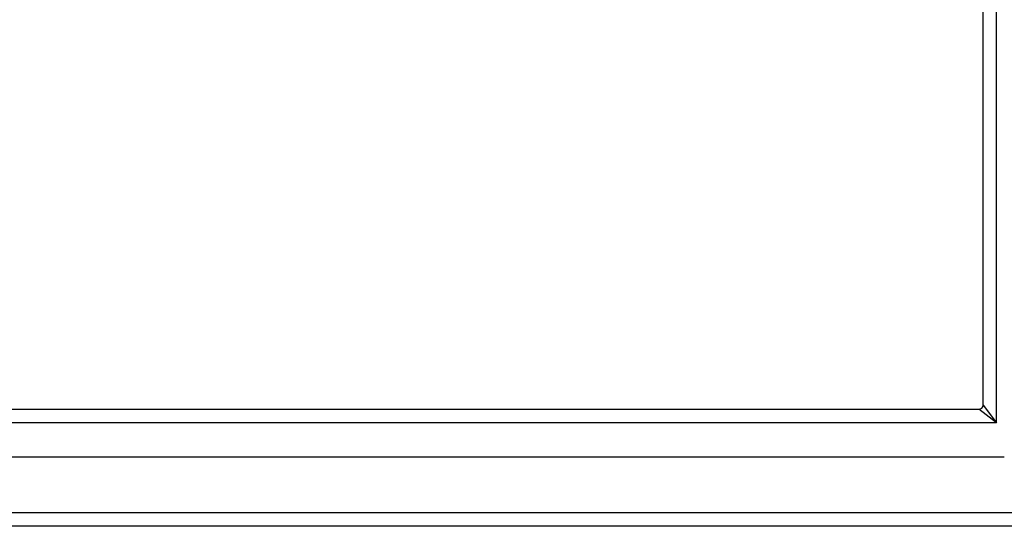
# Model space of a CAD drawing. Header units: inches. Extents: x 22 to 608, y 66 to 280.
# Tile 30 of 119: x 256 to 263.29, y 159.63 to 163.38. Entities that reach past the tile are written whole.
import ezdxf

# ---------------------------------------------------------------- set-up
doc = ezdxf.new("R2010")
doc.units = ezdxf.units.IN
doc.header["$MEASUREMENT"] = 0
doc.layers.add('Visible Edges(ANSI)', color=7, linetype='Continuous', lineweight=25)
doc.layers.add('Visible Tangent Edges(ANSI)', color=7, linetype='Continuous', lineweight=25)

msp = doc.modelspace()

# ---------------------------------------------------------------- linework, layer by layer
at = {"layer": 'Visible Edges(ANSI)'}
for p, q in [((263.1326, 160.5296), (263.1326, 188.7353)), ((204.8958, 160.4986), (263.1016, 160.4986)), ((263.29, 160.1443), (204.7074, 160.1443)), ((263.8997, 159.6325), (204.8648, 159.6325))]:
    msp.add_line(p, q, dxfattribs=at)
msp.add_arc((263.1016, 160.5296), 0.031, 270, 0, dxfattribs=at)
at = {"layer": 'Visible Tangent Edges(ANSI)'}
for p, q in [((263.2316, 160.3996), (263.2316, 188.8653)), ((263.1326, 160.5296), (263.2316, 160.3996)), ((263.2316, 160.3996), (263.1016, 160.4986)), ((263.2316, 160.3996), (204.7658, 160.3996)), ((263.8997, 159.7315), (204.0977, 159.7315))]:
    msp.add_line(p, q, dxfattribs=at)

doc.saveas('drawing.dxf')
